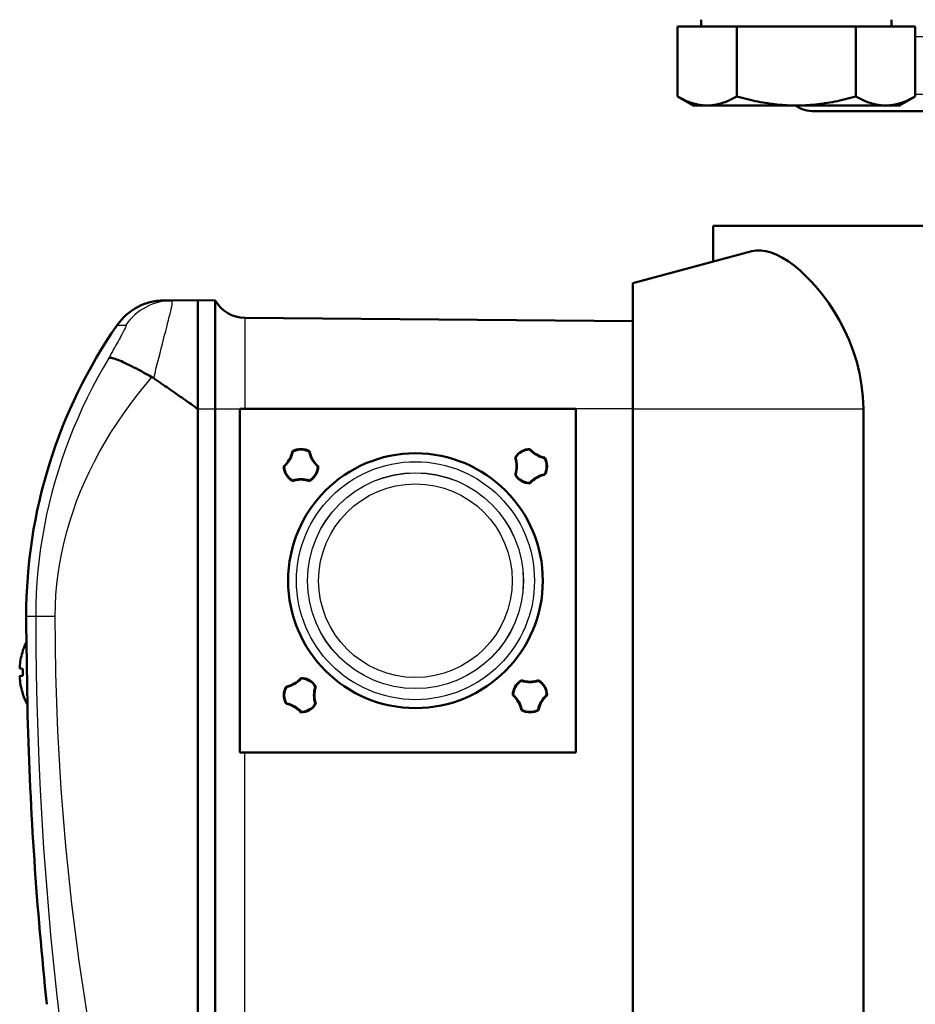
# Model space of a CAD drawing. Header units: millimetres. Extents: x 185 to 1856, y 145 to 1263.
# Tile 14 of 69: x 675 to 753, y 701 to 787. Entities that reach past the tile are written whole.
import ezdxf

# ---------------------------------------------------------------- set-up
doc = ezdxf.new("R2010")
doc.units = ezdxf.units.MM
doc.header["$LTSCALE"] = 5
doc.layers.add('Sichtbare Kanten(DIN)', color=7, linetype='Continuous', lineweight=50)
doc.layers.add('Sichtbare tangentiale Kanten(DIN)', color=3, linetype='Continuous', lineweight=25)

msp = doc.modelspace()

# ---------------------------------------------------------------- linework, layer by layer
at = {"layer": 'Sichtbare Kanten(DIN)'}
for p, q in [((734.236, 786.582), (734.236, 787.182)), ((750.866, 786.582), (750.866, 787.182)), ((732.159, 786.582), (732.159, 780.486)), ((732.159, 786.582), (737.355, 786.582)), ((737.355, 786.582), (737.355, 780.486)), ((737.355, 786.582), (747.747, 786.582)), ((747.747, 786.582), (752.943, 786.582)), ((747.747, 786.582), (747.747, 780.486)), ((752.943, 786.582), (752.943, 780.486)), ((733.551, 779.682), (732.159, 780.486)), ((751.551, 779.682), (752.943, 780.486)), ((733.551, 779.682), (734.757, 779.682)), ((734.757, 779.682), (742.551, 779.682)), ((742.551, 779.682), (750.345, 779.682)), ((836.43, 779.182), (744.132, 779.182)), ((750.345, 779.682), (751.551, 779.682)), ((845.281, 769.182), (735.281, 769.182)), ((735.281, 766.057), (735.281, 769.182)), ((728.281, 764.182), (738.654, 766.961)), ((728.281, 764.182), (728.281, 753.182)), ((688.039, 762.662), (687.282, 762.656)), ((690.281, 762.682), (688.039, 762.662)), ((690.281, 753.182), (690.281, 762.682)), ((690.281, 762.682), (691.788, 762.669)), ((691.788, 762.669), (691.788, 753.182)), ((728.281, 760.85), (694.373, 761.146)), ((690.281, 753.182), (690.281, 753.181)), ((690.281, 753.182), (690.281, 669.182)), ((690.281, 753.181), (690.281, 669.182)), ((691.788, 669.182), (691.788, 753.182)), ((693.937, 753.182), (723.281, 753.182)), ((693.937, 723.182), (693.937, 753.182)), ((723.281, 753.182), (723.281, 723.182)), ((728.281, 669.182), (728.281, 753.182)), ((748.407, 669.182), (748.407, 753.182)), ((674.989, 732.06), (674.989, 732.057)), ((674.989, 730.485), (674.989, 729.879)), ((674.989, 728.307), (674.989, 728.304)), ((723.281, 723.182), (693.937, 723.182))]:
    msp.add_line(p, q, dxfattribs=at)
at = {"layer": 'Sichtbare Kanten(DIN)', "flags": 128}
for points in [[(732.159, 780.486), (732.278, 780.418), (732.396, 780.353), (732.513, 780.292), (732.627, 780.234), (732.741, 780.179), (732.853, 780.128), (732.964, 780.079), (733.074, 780.033), (733.183, 779.99), (733.291, 779.95), (733.399, 779.913), (733.505, 779.879), (733.611, 779.847), (733.717, 779.819), (733.822, 779.793), (733.926, 779.77), (734.03, 779.749), (734.134, 779.731), (734.238, 779.716), (734.341, 779.704), (734.445, 779.694), (734.549, 779.687), (734.653, 779.683), (734.757, 779.682)], [(734.757, 779.682), (734.861, 779.683), (734.965, 779.687), (735.069, 779.694), (735.172, 779.704), (735.276, 779.716), (735.38, 779.731), (735.484, 779.749), (735.588, 779.77), (735.692, 779.793), (735.797, 779.819), (735.902, 779.847), (736.008, 779.879), (736.115, 779.913), (736.222, 779.95), (736.33, 779.99), (736.439, 780.033), (736.549, 780.079), (736.661, 780.128), (736.773, 780.179), (736.886, 780.234), (737.001, 780.292), (737.118, 780.353), (737.235, 780.418), (737.355, 780.486)], [(737.355, 780.486), (737.594, 780.418), (737.83, 780.353), (738.063, 780.292), (738.292, 780.234), (738.519, 780.179), (738.744, 780.128), (738.966, 780.079), (739.186, 780.033), (739.404, 779.99), (739.62, 779.95), (739.835, 779.913), (740.048, 779.879), (740.26, 779.847), (740.471, 779.819), (740.68, 779.793), (740.889, 779.77), (741.098, 779.749), (741.305, 779.731), (741.513, 779.716), (741.72, 779.704), (741.928, 779.694), (742.135, 779.687), (742.343, 779.683), (742.551, 779.682)], [(742.551, 779.682), (742.759, 779.683), (742.967, 779.687), (743.175, 779.694), (743.382, 779.704), (743.589, 779.716), (743.797, 779.731), (744.005, 779.749), (744.213, 779.77), (744.422, 779.793), (744.632, 779.819), (744.842, 779.847), (745.054, 779.879), (745.267, 779.913), (745.482, 779.95), (745.698, 779.99), (745.916, 780.033), (746.136, 780.079), (746.358, 780.128), (746.583, 780.179), (746.81, 780.234), (747.04, 780.292), (747.272, 780.353), (747.508, 780.418), (747.747, 780.486)], [(747.747, 780.486), (747.867, 780.418), (747.985, 780.353), (748.101, 780.292), (748.216, 780.234), (748.329, 780.179), (748.442, 780.128), (748.553, 780.079), (748.663, 780.033), (748.772, 779.99), (748.88, 779.95), (748.987, 779.913), (749.094, 779.879), (749.2, 779.847), (749.305, 779.819), (749.41, 779.793), (749.514, 779.77), (749.619, 779.749), (749.722, 779.731), (749.826, 779.716), (749.93, 779.704), (750.034, 779.694), (750.137, 779.687), (750.241, 779.683), (750.345, 779.682)], [(750.345, 779.682), (750.449, 779.683), (750.553, 779.687), (750.657, 779.694), (750.761, 779.704), (750.864, 779.716), (750.968, 779.731), (751.072, 779.749), (751.176, 779.77), (751.281, 779.793), (751.386, 779.819), (751.491, 779.847), (751.597, 779.879), (751.703, 779.913), (751.811, 779.95), (751.919, 779.99), (752.028, 780.033), (752.138, 780.079), (752.249, 780.128), (752.361, 780.179), (752.475, 780.234), (752.59, 780.292), (752.706, 780.353), (752.824, 780.418), (752.943, 780.486)], [(748.407, 753.182), (748.369, 754.232), (748.257, 755.273), (748.075, 756.296), (747.827, 757.294), (747.52, 758.26), (747.162, 759.187), (746.76, 760.071), (746.324, 760.908), (745.861, 761.693), (745.381, 762.423), (744.891, 763.095), (744.401, 763.705), (743.903, 764.269), (743.392, 764.793), (742.874, 765.273), (742.354, 765.703), (741.838, 766.079), (741.329, 766.396), (740.833, 766.651), (740.353, 766.841), (739.893, 766.968), (739.454, 767.03), (739.04, 767.028), (738.654, 766.961)], [(682.49, 757.62), (682.533, 757.636), (682.589, 757.644), (682.655, 757.643), (682.734, 757.634), (682.824, 757.617), (682.925, 757.591), (683.037, 757.557), (683.159, 757.515), (683.293, 757.465), (683.437, 757.407), (683.59, 757.343), (683.753, 757.271), (683.925, 757.192), (684.105, 757.106), (684.293, 757.014), (684.49, 756.917), (684.694, 756.813), (684.904, 756.704), (685.12, 756.59), (685.341, 756.472), (685.566, 756.349), (685.796, 756.223), (686.029, 756.093), (686.265, 755.96)], [(686.265, 755.96), (686.271, 755.957), (686.278, 755.953), (686.285, 755.949), (686.291, 755.945), (686.298, 755.941), (686.304, 755.938), (686.311, 755.934), (686.317, 755.93), (686.324, 755.926), (686.33, 755.922), (686.337, 755.918), (686.343, 755.914), (686.35, 755.91), (686.356, 755.906), (686.362, 755.902), (686.369, 755.898), (686.375, 755.893), (686.382, 755.889), (686.388, 755.885), (686.394, 755.881), (686.401, 755.877), (686.407, 755.872), (686.413, 755.868), (686.419, 755.864)], [(686.419, 755.864), (686.584, 755.751), (686.748, 755.638), (686.913, 755.524), (687.077, 755.411), (687.241, 755.298), (687.405, 755.184), (687.568, 755.071), (687.732, 754.958), (687.895, 754.845), (688.057, 754.732), (688.22, 754.619), (688.381, 754.506), (688.543, 754.394), (688.704, 754.282), (688.864, 754.17), (689.024, 754.059), (689.184, 753.947), (689.342, 753.837), (689.501, 753.726), (689.658, 753.616), (689.815, 753.507), (689.971, 753.398), (690.126, 753.289), (690.281, 753.181)], [(698.531, 749.481), (698.532, 749.48), (698.534, 749.479), (698.535, 749.478), (698.537, 749.476), (698.539, 749.475), (698.54, 749.474), (698.542, 749.473), (698.543, 749.472), (698.545, 749.471), (698.546, 749.47), (698.548, 749.469), (698.549, 749.467), (698.551, 749.466), (698.553, 749.465), (698.554, 749.464), (698.556, 749.463), (698.557, 749.462), (698.559, 749.461), (698.56, 749.46), (698.562, 749.458), (698.563, 749.457), (698.565, 749.456), (698.567, 749.455), (698.568, 749.454)], [(700.031, 749.481), (700.029, 749.48), (700.028, 749.479), (700.026, 749.478), (700.025, 749.476), (700.023, 749.475), (700.021, 749.474), (700.02, 749.473), (700.018, 749.472), (700.017, 749.471), (700.015, 749.47), (700.014, 749.469), (700.012, 749.467), (700.011, 749.466), (700.009, 749.465), (700.007, 749.464), (700.006, 749.463), (700.004, 749.462), (700.003, 749.461), (700.001, 749.46), (700, 749.458), (699.998, 749.457), (699.997, 749.456), (699.995, 749.455), (699.994, 749.454)], [(719.281, 749.682), (719.28, 749.68), (719.279, 749.678), (719.278, 749.677), (719.278, 749.675), (719.277, 749.673), (719.276, 749.671), (719.275, 749.67), (719.275, 749.668), (719.274, 749.666), (719.273, 749.664), (719.272, 749.663), (719.271, 749.661), (719.271, 749.659), (719.27, 749.657), (719.269, 749.656), (719.268, 749.654), (719.267, 749.652), (719.267, 749.65), (719.266, 749.649), (719.265, 749.647), (719.264, 749.645), (719.264, 749.643), (719.263, 749.642), (719.262, 749.64)], [(718.028, 748.927), (718.026, 748.927), (718.024, 748.928), (718.022, 748.928), (718.02, 748.928), (718.018, 748.928), (718.016, 748.928), (718.014, 748.929), (718.012, 748.929), (718.01, 748.929), (718.008, 748.929), (718.007, 748.929), (718.005, 748.93), (718.003, 748.93), (718.001, 748.93), (717.999, 748.93), (717.997, 748.93), (717.995, 748.93), (717.993, 748.931), (717.991, 748.931), (717.989, 748.931), (717.987, 748.931), (717.986, 748.931), (717.984, 748.932), (717.982, 748.932)], [(720.58, 748.932), (720.579, 748.93), (720.578, 748.929), (720.576, 748.927), (720.575, 748.926), (720.574, 748.924), (720.573, 748.922), (720.572, 748.921), (720.571, 748.919), (720.57, 748.918), (720.569, 748.916), (720.568, 748.915), (720.566, 748.913), (720.565, 748.912), (720.564, 748.91), (720.563, 748.909), (720.562, 748.907), (720.561, 748.905), (720.56, 748.904), (720.559, 748.902), (720.557, 748.901), (720.556, 748.899), (720.555, 748.898), (720.554, 748.896), (720.553, 748.895)], [(697.781, 748.182), (697.783, 748.181), (697.784, 748.18), (697.786, 748.179), (697.788, 748.179), (697.789, 748.178), (697.791, 748.177), (697.793, 748.176), (697.795, 748.176), (697.796, 748.175), (697.798, 748.174), (697.8, 748.173), (697.802, 748.172), (697.803, 748.172), (697.805, 748.171), (697.807, 748.17), (697.809, 748.169), (697.81, 748.169), (697.812, 748.168), (697.814, 748.167), (697.816, 748.166), (697.818, 748.165), (697.819, 748.165), (697.821, 748.164), (697.823, 748.163)], [(700.781, 748.182), (700.779, 748.181), (700.777, 748.18), (700.776, 748.179), (700.774, 748.179), (700.772, 748.178), (700.77, 748.177), (700.769, 748.176), (700.767, 748.176), (700.765, 748.175), (700.763, 748.174), (700.762, 748.173), (700.76, 748.172), (700.758, 748.172), (700.756, 748.171), (700.755, 748.17), (700.753, 748.169), (700.751, 748.168), (700.749, 748.168), (700.748, 748.167), (700.746, 748.166), (700.744, 748.165), (700.742, 748.165), (700.741, 748.164), (700.739, 748.163)], [(718.028, 747.437), (718.026, 747.436), (718.024, 747.436), (718.022, 747.436), (718.02, 747.436), (718.018, 747.436), (718.016, 747.435), (718.014, 747.435), (718.012, 747.435), (718.01, 747.435), (718.008, 747.435), (718.006, 747.434), (718.005, 747.434), (718.003, 747.434), (718.001, 747.434), (717.999, 747.434), (717.997, 747.433), (717.995, 747.433), (717.993, 747.433), (717.991, 747.433), (717.989, 747.433), (717.987, 747.432), (717.986, 747.432), (717.984, 747.432), (717.982, 747.432)], [(720.58, 747.432), (720.579, 747.433), (720.578, 747.435), (720.576, 747.437), (720.575, 747.438), (720.574, 747.44), (720.573, 747.441), (720.572, 747.443), (720.571, 747.444), (720.57, 747.446), (720.569, 747.447), (720.568, 747.449), (720.566, 747.451), (720.565, 747.452), (720.564, 747.454), (720.563, 747.455), (720.562, 747.457), (720.561, 747.458), (720.56, 747.46), (720.559, 747.461), (720.557, 747.463), (720.556, 747.464), (720.555, 747.466), (720.554, 747.468), (720.553, 747.469)], [(698.536, 746.929), (698.535, 746.927), (698.535, 746.925), (698.535, 746.923), (698.535, 746.921), (698.535, 746.919), (698.534, 746.917), (698.534, 746.915), (698.534, 746.913), (698.534, 746.911), (698.534, 746.909), (698.533, 746.908), (698.533, 746.906), (698.533, 746.904), (698.533, 746.902), (698.533, 746.9), (698.532, 746.898), (698.532, 746.896), (698.532, 746.894), (698.532, 746.892), (698.532, 746.89), (698.531, 746.889), (698.531, 746.887), (698.531, 746.885), (698.531, 746.883)], [(700.031, 746.883), (700.031, 746.885), (700.03, 746.887), (700.03, 746.889), (700.03, 746.89), (700.03, 746.892), (700.03, 746.894), (700.029, 746.896), (700.029, 746.898), (700.029, 746.9), (700.029, 746.902), (700.029, 746.904), (700.029, 746.906), (700.028, 746.908), (700.028, 746.91), (700.028, 746.911), (700.028, 746.913), (700.028, 746.915), (700.027, 746.917), (700.027, 746.919), (700.027, 746.921), (700.027, 746.923), (700.026, 746.925), (700.026, 746.927), (700.026, 746.929)], [(719.262, 746.724), (719.263, 746.722), (719.264, 746.72), (719.264, 746.719), (719.265, 746.717), (719.266, 746.715), (719.267, 746.713), (719.267, 746.712), (719.268, 746.71), (719.269, 746.708), (719.27, 746.706), (719.271, 746.704), (719.271, 746.703), (719.272, 746.701), (719.273, 746.699), (719.274, 746.697), (719.275, 746.696), (719.275, 746.694), (719.276, 746.692), (719.277, 746.691), (719.278, 746.689), (719.278, 746.687), (719.279, 746.685), (719.28, 746.684), (719.281, 746.682)], [(675.283, 733.932), (675.283, 733.9), (675.285, 733.804), (675.288, 733.646), (675.292, 733.429), (675.297, 733.157), (675.302, 732.833), (675.308, 732.464), (675.315, 732.057), (675.322, 731.617), (675.33, 731.152), (675.337, 730.672), (675.345, 730.182), (675.352, 729.692), (675.36, 729.212), (675.366, 728.747), (675.373, 728.307), (675.378, 727.899), (675.383, 727.53), (675.388, 727.207), (675.391, 726.934), (675.394, 726.717), (675.396, 726.56), (675.398, 726.464), (675.398, 726.432)], [(674.72, 730.517), (674.718, 730.518), (674.717, 730.52), (674.715, 730.523), (674.714, 730.527), (674.713, 730.532), (674.712, 730.538), (674.711, 730.545), (674.71, 730.553), (674.71, 730.562), (674.709, 730.572), (674.709, 730.583), (674.709, 730.594), (674.709, 730.606), (674.709, 730.618), (674.71, 730.632), (674.71, 730.646), (674.711, 730.661), (674.712, 730.676), (674.713, 730.692), (674.714, 730.709), (674.715, 730.725), (674.717, 730.742), (674.718, 730.758), (674.72, 730.774)], [(674.72, 729.589), (674.718, 729.606), (674.717, 729.622), (674.715, 729.638), (674.714, 729.655), (674.713, 729.671), (674.712, 729.687), (674.711, 729.702), (674.71, 729.717), (674.71, 729.732), (674.709, 729.745), (674.709, 729.758), (674.709, 729.77), (674.709, 729.781), (674.709, 729.792), (674.71, 729.801), (674.71, 729.81), (674.711, 729.819), (674.712, 729.826), (674.713, 729.832), (674.714, 729.837), (674.715, 729.841), (674.717, 729.844), (674.718, 729.846), (674.72, 729.846)], [(699.281, 729.682), (699.282, 729.68), (699.282, 729.678), (699.283, 729.677), (699.284, 729.675), (699.285, 729.673), (699.286, 729.671), (699.286, 729.67), (699.287, 729.668), (699.288, 729.666), (699.289, 729.664), (699.289, 729.663), (699.29, 729.661), (699.291, 729.659), (699.292, 729.657), (699.293, 729.656), (699.293, 729.654), (699.294, 729.652), (699.295, 729.65), (699.296, 729.649), (699.296, 729.647), (699.297, 729.645), (699.298, 729.643), (699.299, 729.642), (699.3, 729.64)], [(718.536, 729.435), (718.535, 729.437), (718.535, 729.439), (718.535, 729.441), (718.535, 729.443), (718.535, 729.445), (718.534, 729.447), (718.534, 729.449), (718.534, 729.45), (718.534, 729.452), (718.534, 729.454), (718.533, 729.456), (718.533, 729.458), (718.533, 729.46), (718.533, 729.462), (718.533, 729.464), (718.532, 729.466), (718.532, 729.468), (718.532, 729.469), (718.532, 729.471), (718.532, 729.473), (718.531, 729.475), (718.531, 729.477), (718.531, 729.479), (718.531, 729.481)], [(720.026, 729.435), (720.026, 729.437), (720.026, 729.439), (720.027, 729.441), (720.027, 729.443), (720.027, 729.445), (720.027, 729.447), (720.028, 729.448), (720.028, 729.45), (720.028, 729.452), (720.028, 729.454), (720.028, 729.456), (720.029, 729.458), (720.029, 729.46), (720.029, 729.462), (720.029, 729.464), (720.029, 729.466), (720.029, 729.468), (720.03, 729.469), (720.03, 729.471), (720.03, 729.473), (720.03, 729.475), (720.03, 729.477), (720.031, 729.479), (720.031, 729.481)], [(697.982, 728.932), (697.983, 728.93), (697.984, 728.929), (697.985, 728.927), (697.986, 728.926), (697.987, 728.924), (697.988, 728.922), (697.99, 728.921), (697.991, 728.919), (697.992, 728.918), (697.993, 728.916), (697.994, 728.915), (697.995, 728.913), (697.996, 728.912), (697.997, 728.91), (697.999, 728.908), (698, 728.907), (698.001, 728.905), (698.002, 728.904), (698.003, 728.902), (698.004, 728.901), (698.005, 728.899), (698.006, 728.898), (698.008, 728.896), (698.009, 728.895)], [(700.58, 728.932), (700.578, 728.932), (700.576, 728.931), (700.574, 728.931), (700.572, 728.931), (700.57, 728.931), (700.568, 728.931), (700.566, 728.93), (700.565, 728.93), (700.563, 728.93), (700.561, 728.93), (700.559, 728.93), (700.557, 728.93), (700.555, 728.929), (700.553, 728.929), (700.551, 728.929), (700.549, 728.929), (700.547, 728.929), (700.546, 728.928), (700.544, 728.928), (700.542, 728.928), (700.54, 728.928), (700.538, 728.928), (700.536, 728.927), (700.534, 728.927)], [(717.823, 728.201), (717.821, 728.2), (717.819, 728.199), (717.818, 728.198), (717.816, 728.197), (717.814, 728.197), (717.812, 728.196), (717.81, 728.195), (717.809, 728.194), (717.807, 728.194), (717.805, 728.193), (717.803, 728.192), (717.802, 728.191), (717.8, 728.19), (717.798, 728.19), (717.796, 728.189), (717.795, 728.188), (717.793, 728.187), (717.791, 728.187), (717.789, 728.186), (717.788, 728.185), (717.786, 728.184), (717.784, 728.183), (717.783, 728.183), (717.781, 728.182)], [(720.781, 728.182), (720.779, 728.183), (720.777, 728.183), (720.776, 728.184), (720.774, 728.185), (720.772, 728.186), (720.77, 728.187), (720.769, 728.187), (720.767, 728.188), (720.765, 728.189), (720.763, 728.19), (720.762, 728.19), (720.76, 728.191), (720.758, 728.192), (720.756, 728.193), (720.755, 728.194), (720.753, 728.194), (720.751, 728.195), (720.749, 728.196), (720.748, 728.197), (720.746, 728.197), (720.744, 728.198), (720.742, 728.199), (720.741, 728.2), (720.739, 728.201)], [(697.982, 727.432), (697.983, 727.433), (697.984, 727.435), (697.985, 727.436), (697.986, 727.438), (697.987, 727.44), (697.988, 727.441), (697.99, 727.443), (697.991, 727.444), (697.992, 727.446), (697.993, 727.447), (697.994, 727.449), (697.995, 727.45), (697.996, 727.452), (697.997, 727.454), (697.999, 727.455), (698, 727.457), (698.001, 727.458), (698.002, 727.46), (698.003, 727.461), (698.004, 727.463), (698.005, 727.464), (698.006, 727.466), (698.008, 727.468), (698.009, 727.469)], [(699.3, 726.724), (699.299, 726.722), (699.298, 726.72), (699.297, 726.719), (699.296, 726.717), (699.296, 726.715), (699.295, 726.713), (699.294, 726.711), (699.293, 726.71), (699.293, 726.708), (699.292, 726.706), (699.291, 726.704), (699.29, 726.703), (699.289, 726.701), (699.289, 726.699), (699.288, 726.697), (699.287, 726.696), (699.286, 726.694), (699.286, 726.692), (699.285, 726.691), (699.284, 726.689), (699.283, 726.687), (699.282, 726.685), (699.282, 726.684), (699.281, 726.682)], [(700.534, 727.437), (700.536, 727.436), (700.538, 727.436), (700.54, 727.436), (700.542, 727.436), (700.544, 727.436), (700.546, 727.435), (700.547, 727.435), (700.549, 727.435), (700.551, 727.435), (700.553, 727.435), (700.555, 727.434), (700.557, 727.434), (700.559, 727.434), (700.561, 727.434), (700.563, 727.434), (700.565, 727.433), (700.566, 727.433), (700.568, 727.433), (700.57, 727.433), (700.572, 727.433), (700.574, 727.432), (700.576, 727.432), (700.578, 727.432), (700.58, 727.432)], [(718.568, 726.91), (718.567, 726.909), (718.565, 726.907), (718.563, 726.906), (718.562, 726.905), (718.56, 726.904), (718.559, 726.903), (718.557, 726.902), (718.556, 726.901), (718.554, 726.9), (718.553, 726.898), (718.551, 726.897), (718.549, 726.896), (718.548, 726.895), (718.546, 726.894), (718.545, 726.893), (718.543, 726.892), (718.542, 726.891), (718.54, 726.889), (718.539, 726.888), (718.537, 726.887), (718.535, 726.886), (718.534, 726.885), (718.532, 726.884), (718.531, 726.883)], [(720.031, 726.883), (720.029, 726.884), (720.028, 726.885), (720.026, 726.886), (720.025, 726.887), (720.023, 726.888), (720.021, 726.889), (720.02, 726.891), (720.018, 726.892), (720.017, 726.893), (720.015, 726.894), (720.014, 726.895), (720.012, 726.896), (720.011, 726.897), (720.009, 726.898), (720.008, 726.9), (720.006, 726.901), (720.004, 726.902), (720.003, 726.903), (720.001, 726.904), (720, 726.905), (719.998, 726.906), (719.997, 726.908), (719.995, 726.909), (719.994, 726.91)]]:
    msp.add_lwpolyline(points, dxfattribs=at)
at = {"layer": 'Sichtbare Kanten(DIN)'}
msp.add_circle((709.281, 738.182), 11.125, dxfattribs=at)
for centre, radius, start, end in [((744.132, 782.182), 3, 236.44615, 270), ((687.326, 757.656), 5, 90.5, 145.31999), ((694.399, 764.146), 3, 209.50126, 269.5), ((719.934, 735.093), 44.653, 145.31999, 180), ((696.246, 749.934), 2.329, 311.21838, 348.78162), ((696.246, 749.934), 2.371, 311.68284, 348.31716), ((699.281, 748.182), 1.5, 60, 120), ((699.281, 748.182), 1.458, 60.73813, 119.26187), ((702.316, 749.934), 2.371, 191.68284, 228.31716), ((702.316, 749.934), 2.329, 191.21838, 228.78162), ((719.281, 748.182), 1.5, 90, 150), ((719.281, 748.182), 1.458, 90.73813, 149.26187), ((721.033, 751.217), 2.371, 221.68284, 258.31716), ((721.033, 751.217), 2.329, 221.21838, 258.78162), ((715.776, 748.182), 2.329, 341.21838, 18.78162), ((715.776, 748.182), 2.371, 341.68284, 18.31716), ((719.281, 748.182), 1.458, 330.73813, 29.26187), ((719.281, 748.182), 1.5, 330, 30), ((699.281, 748.182), 1.5, 180, 240), ((699.281, 748.182), 1.458, 180.73813, 239.26187), ((699.281, 748.182), 1.458, 300.73813, 359.26187), ((699.281, 748.182), 1.5, 300, 0), ((719.281, 748.182), 1.5, 210, 270), ((719.281, 748.182), 1.458, 210.73813, 269.26187), ((721.033, 745.147), 2.371, 101.68284, 138.31716), ((721.033, 745.147), 2.329, 101.21838, 138.78162), ((699.281, 744.677), 2.329, 71.21838, 108.78162), ((699.281, 744.677), 2.371, 71.68284, 108.31716), ((995.281, 735.093), 320, 180, 180.20797), ((680.681, 730.182), 6, 153.69896, 161.33633), ((675.121, 732.06), 0.132, 161.33633, 180), ((697.529, 731.217), 2.329, 281.21838, 318.78162), ((697.529, 731.217), 2.371, 281.68284, 318.31716), ((699.281, 728.182), 1.5, 30, 90), ((699.281, 728.182), 1.458, 30.73813, 89.26187), ((719.281, 728.182), 1.5, 120, 180), ((719.281, 728.182), 1.458, 120.73813, 179.26187), ((719.281, 731.686), 2.329, 251.21838, 288.78162), ((719.281, 731.686), 2.371, 251.68284, 288.31716), ((719.281, 728.182), 1.458, 0.73813, 59.26187), ((719.281, 728.182), 1.5, 0, 60), ((699.281, 728.182), 1.5, 150, 210), ((699.281, 728.182), 1.458, 150.73813, 209.26187), ((702.785, 728.182), 2.371, 161.68284, 198.31716), ((702.785, 728.182), 2.329, 161.21838, 198.78162), ((675.121, 728.304), 0.132, 180, 198.66367), ((680.681, 730.182), 6, 198.66367, 208.05399), ((716.246, 726.43), 2.329, 11.21838, 48.78162), ((716.246, 726.43), 2.371, 11.68284, 48.31716), ((722.316, 726.43), 2.371, 131.68284, 168.31716), ((722.316, 726.43), 2.329, 131.21838, 168.78162), ((697.529, 725.147), 2.329, 41.21838, 78.78162), ((697.529, 725.147), 2.371, 41.68284, 78.31716), ((699.281, 728.182), 1.5, 270, 330), ((699.281, 728.182), 1.458, 270.73813, 329.26187), ((719.281, 728.182), 1.5, 240, 300), ((719.281, 728.182), 1.458, 240.73813, 299.26187), ((995.281, 735.093), 320, 181.55103, 186.08325)]:
    msp.add_arc(centre, radius, start, end, dxfattribs=at)
for centre, major_axis, ratio, start_param, end_param in [((680.665, 730.181), (-0.458, 5.98), 0.996172, 1.172695, 1.395451), ((680.665, 730.001), (-5.974, 0.523), 0.00668, 0.099142, 0.321898), ((680.665, 730.362), (-5.974, -0.523), 0.00668, 5.961287, 6.184043), ((680.665, 730.183), (0.458, 5.98), 0.996172, 1.746142, 1.968898)]:
    msp.add_ellipse(centre, major_axis=major_axis, ratio=ratio, start_param=start_param, end_param=end_param, dxfattribs=at)
at = {"layer": 'Sichtbare tangentiale Kanten(DIN)'}
for p, q in [((829.011, 785.682), (752.943, 785.682)), ((752.943, 780.682), (829.011, 780.682)), ((694.373, 761.146), (694.373, 753.182)), ((683.214, 760.501), (683.984, 760.508)), ((690.281, 753.182), (691.788, 753.182)), ((691.788, 753.182), (693.937, 753.182)), ((728.281, 753.182), (723.281, 753.182)), ((728.281, 753.182), (748.407, 753.182)), ((675.281, 735.093), (676.111, 735.093)), ((676.111, 735.093), (677.815, 735.093)), ((674.996, 732.102), (674.996, 732.078)), ((674.996, 730.484), (674.996, 729.879)), ((674.996, 728.286), (674.996, 728.262)), ((694.373, 669.182), (694.373, 723.182))]:
    msp.add_line(p, q, dxfattribs=at)
at = {"layer": 'Sichtbare tangentiale Kanten(DIN)', "flags": 128}
for points in [[(686.419, 755.864), (686.533, 756.317), (686.644, 756.763), (686.755, 757.2), (686.863, 757.629), (686.97, 758.049), (687.075, 758.459), (687.177, 758.858), (687.276, 759.243), (687.371, 759.615), (687.463, 759.972), (687.549, 760.313), (687.631, 760.636), (687.707, 760.941), (687.778, 761.226), (687.841, 761.488), (687.898, 761.727), (687.946, 761.941), (687.987, 762.129), (688.019, 762.29), (688.042, 762.423), (688.055, 762.528), (688.059, 762.602), (688.054, 762.647), (688.039, 762.662)], [(683.984, 760.508), (683.997, 760.502), (684.002, 760.484), (683.999, 760.454), (683.987, 760.412), (683.968, 760.358), (683.94, 760.292), (683.905, 760.215), (683.863, 760.128), (683.813, 760.03), (683.757, 759.921), (683.695, 759.803), (683.626, 759.676), (683.552, 759.54), (683.473, 759.397), (683.39, 759.246), (683.302, 759.087), (683.211, 758.923), (683.115, 758.752), (683.017, 758.575), (682.916, 758.393), (682.812, 758.206), (682.707, 758.014), (682.599, 757.819), (682.49, 757.619)], [(682.49, 757.62), (681.99, 756.765), (681.509, 755.901), (681.046, 755.028), (680.603, 754.145), (680.18, 753.255), (679.775, 752.357), (679.391, 751.451), (679.027, 750.538), (678.684, 749.619), (678.361, 748.693), (678.059, 747.762), (677.778, 746.826), (677.518, 745.882), (677.279, 744.929), (677.061, 743.967), (676.864, 742.998), (676.689, 742.023), (676.536, 741.042), (676.407, 740.056), (676.3, 739.067), (676.218, 738.075), (676.159, 737.081), (676.123, 736.087), (676.111, 735.093)], [(677.815, 735.093), (677.831, 736.018), (677.878, 736.943), (677.957, 737.868), (678.067, 738.791), (678.209, 739.711), (678.381, 740.627), (678.584, 741.539), (678.817, 742.445), (679.078, 743.343), (679.368, 744.235), (679.686, 745.118), (680.03, 745.992), (680.403, 746.86), (680.804, 747.724), (681.232, 748.581), (681.688, 749.432), (682.17, 750.276), (682.679, 751.114), (683.213, 751.943), (683.774, 752.765), (684.36, 753.577), (684.97, 754.381), (685.606, 755.176), (686.266, 755.961)], [(676.111, 735.093), (676.122, 732.557), (676.154, 730.02), (676.209, 727.484), (676.284, 724.948), (676.382, 722.412), (676.5, 719.877), (676.641, 717.343), (676.802, 714.811), (676.985, 712.28), (677.189, 709.75), (677.413, 707.223), (677.659, 704.698), (677.925, 702.175), (678.212, 699.655)], [(680.659, 699.965), (680.271, 702.463), (679.911, 704.964), (679.579, 707.467), (679.274, 709.972), (678.998, 712.479), (678.751, 714.988), (678.532, 717.498), (678.342, 720.01), (678.181, 722.523), (678.05, 725.036), (677.947, 727.55), (677.874, 730.065), (677.83, 732.579), (677.815, 735.093)]]:
    msp.add_lwpolyline(points, dxfattribs=at)
at = {"layer": 'Sichtbare tangentiale Kanten(DIN)'}
for radius in [10.392, 9.426, 9.422, 8.456]:
    msp.add_circle((709.281, 738.182), radius, dxfattribs=at)
msp.add_ellipse((688.083, 757.662), major_axis=(-0.044, 5), ratio=0.996988, start_param=0, end_param=0.956613, dxfattribs=at)

doc.saveas('drawing.dxf')
